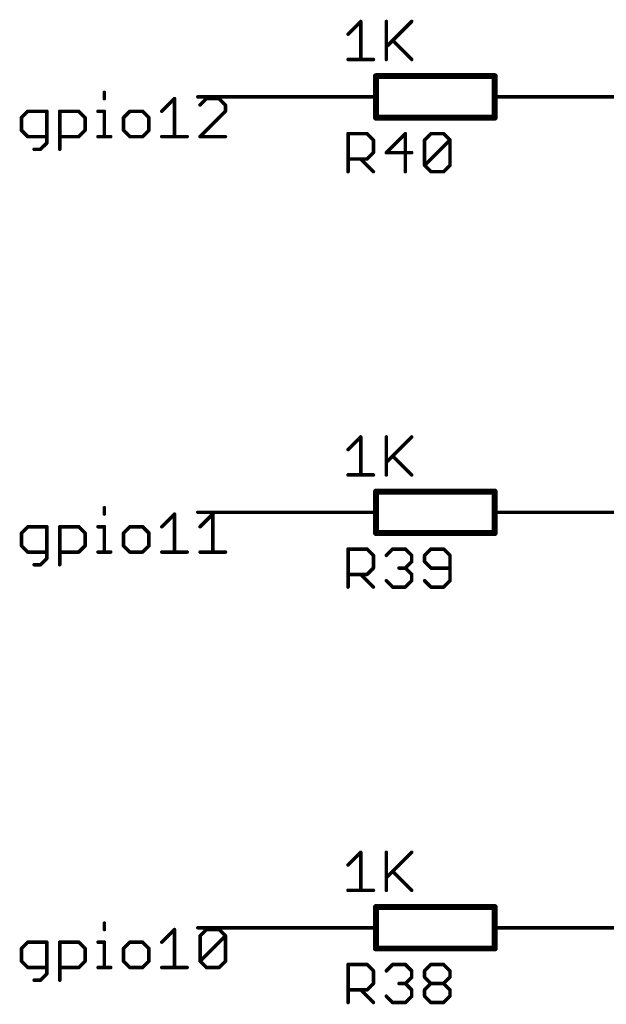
# Model space of a CAD drawing. Extents: x -61 to 240, y -139 to 283.
# Tile 56 of 77: x 15 to 40, y 159 to 201. Entities that reach past the tile are written whole.
import ezdxf

# ---------------------------------------------------------------- set-up
doc = ezdxf.new("R2010")
doc.units = 0
for name, color, linetype in [('91', 94, 'CONTINUOUS'), ('94', 14, 'CONTINUOUS'), ('95', 251, 'CONTINUOUS'), ('96', 251, 'CONTINUOUS')]:
    doc.layers.add(name, color=color, linetype=linetype)

msp = doc.modelspace()

# ---------------------------------------------------------------- linework, layer by layer
at = {"layer": '91', "const_width": 0.1524}
for points in [[(18.8617, 198.3164), (18.8617, 198.0452)], [(21.3191, 197.5029), (21.8614, 198.0452)], [(21.8614, 198.0452), (21.8614, 196.4182)], [(27.94, 198.12), (22.86, 198.12)], [(23.2274, 198.0452), (22.9563, 197.774)], [(23.7698, 198.0452), (23.2274, 198.0452)], [(24.0409, 197.774), (23.7698, 198.0452)], [(38.1, 198.12), (43.18, 198.12)], [(24.0409, 197.5029), (24.0409, 197.774)], [(15.5874, 197.5029), (15.3162, 197.2317)], [(15.3162, 197.2317), (15.3162, 196.6894)], [(16.4009, 197.5029), (15.5874, 197.5029)], [(16.4009, 196.147), (16.4009, 197.5029)], [(16.9534, 195.8759), (16.9534, 197.5029)], [(16.9534, 197.5029), (17.7669, 197.5029)], [(17.7669, 197.5029), (18.038, 197.2317)], [(18.038, 197.2317), (18.038, 196.6894)], [(18.5905, 197.5029), (18.8617, 197.5029)], [(18.8617, 197.5029), (18.8617, 196.4182)], [(19.9531, 197.5029), (19.682, 197.2317)], [(19.682, 197.2317), (19.682, 196.6894)], [(20.4954, 197.5029), (19.9531, 197.5029)], [(20.7666, 197.2317), (20.4954, 197.5029)], [(20.7666, 196.6894), (20.7666, 197.2317)], [(22.9563, 196.4182), (24.0409, 197.5029)], [(15.3162, 196.6894), (15.5874, 196.4182)], [(15.5874, 196.4182), (16.4009, 196.4182)], [(17.7669, 196.4182), (16.9534, 196.4182)], [(18.038, 196.6894), (17.7669, 196.4182)], [(18.5905, 196.4182), (19.1328, 196.4182)], [(19.682, 196.6894), (19.9531, 196.4182)], [(19.9531, 196.4182), (20.4954, 196.4182)], [(20.4954, 196.4182), (20.7666, 196.6894)], [(21.3191, 196.4182), (22.4038, 196.4182)], [(24.0409, 196.4182), (22.9563, 196.4182)], [(15.8585, 195.8759), (16.1297, 195.8759)], [(16.1297, 195.8759), (16.4009, 196.147)], [(18.8617, 180.5364), (18.8617, 180.2652)], [(27.94, 180.34), (22.86, 180.34)], [(38.1, 180.34), (43.18, 180.34)], [(21.3191, 179.7229), (21.8614, 180.2652)], [(21.8614, 180.2652), (21.8614, 178.6382)], [(22.9563, 179.7229), (23.4986, 180.2652)], [(23.4986, 180.2652), (23.4986, 178.6382)], [(15.5874, 179.7229), (15.3162, 179.4517)], [(15.3162, 179.4517), (15.3162, 178.9094)], [(16.4009, 179.7229), (15.5874, 179.7229)], [(16.4009, 178.367), (16.4009, 179.7229)], [(16.9534, 178.0959), (16.9534, 179.7229)], [(16.9534, 179.7229), (17.7669, 179.7229)], [(17.7669, 179.7229), (18.038, 179.4517)], [(18.038, 179.4517), (18.038, 178.9094)], [(18.5905, 179.7229), (18.8617, 179.7229)], [(18.8617, 179.7229), (18.8617, 178.6382)], [(19.9531, 179.7229), (19.682, 179.4517)], [(19.682, 179.4517), (19.682, 178.9094)], [(20.4954, 179.7229), (19.9531, 179.7229)], [(20.7666, 179.4517), (20.4954, 179.7229)], [(20.7666, 178.9094), (20.7666, 179.4517)], [(15.3162, 178.9094), (15.5874, 178.6382)], [(15.5874, 178.6382), (16.4009, 178.6382)], [(17.7669, 178.6382), (16.9534, 178.6382)], [(18.038, 178.9094), (17.7669, 178.6382)], [(18.5905, 178.6382), (19.1328, 178.6382)], [(19.682, 178.9094), (19.9531, 178.6382)], [(19.9531, 178.6382), (20.4954, 178.6382)], [(20.4954, 178.6382), (20.7666, 178.9094)], [(21.3191, 178.6382), (22.4038, 178.6382)], [(22.9563, 178.6382), (24.0409, 178.6382)], [(16.1297, 178.0959), (16.4009, 178.367)], [(15.8585, 178.0959), (16.1297, 178.0959)], [(18.8617, 162.7564), (18.8617, 162.4852)], [(21.3191, 161.9429), (21.8614, 162.4852)], [(21.8614, 162.4852), (21.8614, 160.8582)], [(27.94, 162.56), (22.86, 162.56)], [(22.9563, 162.214), (23.2274, 162.4852)], [(22.9563, 161.1294), (22.9563, 162.214)], [(22.9563, 161.1294), (24.0409, 162.214)], [(23.2274, 162.4852), (23.7698, 162.4852)], [(23.7698, 162.4852), (24.0409, 162.214)], [(24.0409, 162.214), (24.0409, 161.1294)], [(38.1, 162.56), (43.18, 162.56)], [(15.5874, 161.9429), (15.3162, 161.6717)], [(16.4009, 161.9429), (15.5874, 161.9429)], [(16.4009, 160.587), (16.4009, 161.9429)], [(16.9534, 160.3159), (16.9534, 161.9429)], [(16.9534, 161.9429), (17.7669, 161.9429)], [(17.7669, 161.9429), (18.038, 161.6717)], [(18.5905, 161.9429), (18.8617, 161.9429)], [(18.8617, 161.9429), (18.8617, 160.8582)], [(19.9531, 161.9429), (19.682, 161.6717)], [(20.4954, 161.9429), (19.9531, 161.9429)], [(20.7666, 161.6717), (20.4954, 161.9429)], [(15.3162, 161.6717), (15.3162, 161.1294)], [(18.038, 161.6717), (18.038, 161.1294)], [(19.682, 161.6717), (19.682, 161.1294)], [(20.7666, 161.1294), (20.7666, 161.6717)], [(15.3162, 161.1294), (15.5874, 160.8582)], [(18.038, 161.1294), (17.7669, 160.8582)], [(19.682, 161.1294), (19.9531, 160.8582)], [(20.4954, 160.8582), (20.7666, 161.1294)], [(23.2274, 160.8582), (22.9563, 161.1294)], [(24.0409, 161.1294), (23.7698, 160.8582)], [(15.5874, 160.8582), (16.4009, 160.8582)], [(16.1297, 160.3159), (16.4009, 160.587)], [(17.7669, 160.8582), (16.9534, 160.8582)], [(18.5905, 160.8582), (19.1328, 160.8582)], [(19.9531, 160.8582), (20.4954, 160.8582)], [(21.3191, 160.8582), (22.4038, 160.8582)], [(23.7698, 160.8582), (23.2274, 160.8582)], [(15.8585, 160.3159), (16.1297, 160.3159)]]:
    msp.add_lwpolyline(points, dxfattribs=at)
at = {"layer": '91', "const_width": 0.0762}
for points in [[(18.8998, 198.3164, 1), (18.8236, 198.3164)], [(18.8236, 198.0452, 1), (18.8998, 198.0452)], [(21.8995, 198.0452, 1), (21.8233, 198.0452)], [(21.8884, 198.0182, 1), (21.8345, 198.0721)], [(22.86, 198.1581, 1), (22.86, 198.0819)], [(23.2274, 198.0833, 1), (23.2274, 198.0071)], [(23.2544, 198.0182, 1), (23.2005, 198.0721)], [(23.7967, 198.0721, 1), (23.7428, 198.0182)], [(23.7698, 198.0071, 1), (23.7698, 198.0833)], [(27.94, 198.0819, 1), (27.94, 198.1581)], [(38.1, 198.1581, 1), (38.1, 198.0819)], [(22.9293, 197.801, 1), (22.9832, 197.7471)], [(24.079, 197.774, 1), (24.0028, 197.774)], [(24.014, 197.7471, 1), (24.0679, 197.801)], [(15.3543, 197.2317, 1), (15.2781, 197.2317)], [(15.2893, 197.2586, 1), (15.3431, 197.2048)], [(15.5874, 197.541, 1), (15.5874, 197.4648)], [(15.6143, 197.4759, 1), (15.5604, 197.5298)], [(16.439, 197.5029, 1), (16.3628, 197.5029)], [(16.4009, 197.4648, 1), (16.4009, 197.541)], [(16.9915, 197.5029, 1), (16.9153, 197.5029)], [(16.9534, 197.541, 1), (16.9534, 197.4648)], [(17.7938, 197.5298, 1), (17.7399, 197.4759)], [(17.7669, 197.4648, 1), (17.7669, 197.541)], [(18.0761, 197.2317, 1), (17.9999, 197.2317)], [(18.0111, 197.2048, 1), (18.065, 197.2586)], [(18.5905, 197.541, 1), (18.5905, 197.4648)], [(18.8998, 197.5029, 1), (18.8236, 197.5029)], [(18.8617, 197.4648, 1), (18.8617, 197.541)], [(19.7201, 197.2317, 1), (19.6439, 197.2317)], [(19.655, 197.2586, 1), (19.7089, 197.2048)], [(19.9531, 197.541, 1), (19.9531, 197.4648)], [(19.9801, 197.4759, 1), (19.9262, 197.5298)], [(20.5224, 197.5298, 1), (20.4685, 197.4759)], [(20.4954, 197.4648, 1), (20.4954, 197.541)], [(20.8047, 197.2317, 1), (20.7285, 197.2317)], [(20.7397, 197.2048, 1), (20.7936, 197.2586)], [(21.2922, 197.5298, 1), (21.346, 197.4759)], [(24.0028, 197.5029, 1), (24.079, 197.5029)], [(24.0679, 197.4759, 1), (24.014, 197.5298)], [(15.3431, 196.7163, 1), (15.2893, 196.6624)], [(15.2781, 196.6894, 1), (15.3543, 196.6894)], [(15.5874, 196.4563, 1), (15.5874, 196.3801)], [(15.5604, 196.3913, 1), (15.6143, 196.4451)], [(16.4009, 196.3801, 1), (16.4009, 196.4563)], [(16.9534, 196.4563, 1), (16.9534, 196.3801)], [(17.7399, 196.4451, 1), (17.7938, 196.3913)], [(17.7669, 196.3801, 1), (17.7669, 196.4563)], [(17.9999, 196.6894, 1), (18.0761, 196.6894)], [(18.065, 196.6624, 1), (18.0111, 196.7163)], [(18.5905, 196.4563, 1), (18.5905, 196.3801)], [(18.8236, 196.4182, 1), (18.8998, 196.4182)], [(19.1328, 196.3801, 1), (19.1328, 196.4563)], [(19.7089, 196.7163, 1), (19.655, 196.6624)], [(19.6439, 196.6894, 1), (19.7201, 196.6894)], [(19.9531, 196.4563, 1), (19.9531, 196.3801)], [(19.9262, 196.3913, 1), (19.9801, 196.4451)], [(20.4685, 196.4451, 1), (20.5224, 196.3913)], [(20.4954, 196.3801, 1), (20.4954, 196.4563)], [(20.7285, 196.6894, 1), (20.8047, 196.6894)], [(20.7935, 196.6624, 1), (20.7397, 196.7163)], [(21.3191, 196.4563, 1), (21.3191, 196.3801)], [(21.8233, 196.4182, 1), (21.8995, 196.4182)], [(22.4038, 196.3801, 1), (22.4038, 196.4563)], [(22.9563, 196.4563, 1), (22.9563, 196.3801)], [(22.9293, 196.4451, 1), (22.9832, 196.3913)], [(24.0409, 196.3801, 1), (24.0409, 196.4563)], [(15.8585, 195.914, 1), (15.8585, 195.8378)], [(16.1297, 195.8378, 1), (16.1297, 195.914)], [(16.3628, 196.147, 1), (16.439, 196.147)], [(16.4278, 196.1201, 1), (16.3739, 196.174)], [(16.1028, 195.9028, 1), (16.1566, 195.8489)], [(16.9153, 195.8759, 1), (16.9915, 195.8759)], [(18.8998, 180.5364, 1), (18.8236, 180.5364)], [(22.86, 180.3781, 1), (22.86, 180.3019)], [(27.94, 180.3019, 1), (27.94, 180.3781)], [(38.1, 180.3781, 1), (38.1, 180.3019)], [(18.8236, 180.2652, 1), (18.8998, 180.2652)], [(21.8995, 180.2652, 1), (21.8233, 180.2652)], [(21.8884, 180.2382, 1), (21.8345, 180.2921)], [(23.5367, 180.2652, 1), (23.4605, 180.2652)], [(23.5255, 180.2382, 1), (23.4716, 180.2921)], [(15.3543, 179.4517, 1), (15.2781, 179.4517)], [(15.2893, 179.4786, 1), (15.3431, 179.4248)], [(15.5874, 179.761, 1), (15.5874, 179.6848)], [(15.6143, 179.6959, 1), (15.5604, 179.7498)], [(16.439, 179.7229, 1), (16.3628, 179.7229)], [(16.4009, 179.6848, 1), (16.4009, 179.761)], [(16.9915, 179.7229, 1), (16.9153, 179.7229)], [(16.9534, 179.761, 1), (16.9534, 179.6848)], [(17.7938, 179.7498, 1), (17.7399, 179.6959)], [(17.7669, 179.6848, 1), (17.7669, 179.761)], [(18.0761, 179.4517, 1), (17.9999, 179.4517)], [(18.0111, 179.4248, 1), (18.065, 179.4786)], [(18.5905, 179.761, 1), (18.5905, 179.6848)], [(18.8998, 179.7229, 1), (18.8236, 179.7229)], [(18.8617, 179.6848, 1), (18.8617, 179.761)], [(19.7201, 179.4517, 1), (19.6439, 179.4517)], [(19.655, 179.4786, 1), (19.7089, 179.4248)], [(19.9531, 179.761, 1), (19.9531, 179.6848)], [(19.9801, 179.6959, 1), (19.9262, 179.7498)], [(20.5224, 179.7498, 1), (20.4685, 179.6959)], [(20.4954, 179.6848, 1), (20.4954, 179.761)], [(20.8047, 179.4517, 1), (20.7285, 179.4517)], [(20.7397, 179.4248, 1), (20.7936, 179.4786)], [(21.2922, 179.7498, 1), (21.346, 179.6959)], [(22.9293, 179.7498, 1), (22.9832, 179.6959)], [(15.3431, 178.9363, 1), (15.2893, 178.8824)], [(15.2781, 178.9094, 1), (15.3543, 178.9094)], [(15.5874, 178.6763, 1), (15.5874, 178.6001)], [(15.5604, 178.6113, 1), (15.6143, 178.6651)], [(16.4009, 178.6001, 1), (16.4009, 178.6763)], [(16.9534, 178.6763, 1), (16.9534, 178.6001)], [(17.7399, 178.6651, 1), (17.7938, 178.6113)], [(17.7669, 178.6001, 1), (17.7669, 178.6763)], [(17.9999, 178.9094, 1), (18.0761, 178.9094)], [(18.065, 178.8824, 1), (18.0111, 178.9363)], [(18.5905, 178.6763, 1), (18.5905, 178.6001)], [(18.8236, 178.6382, 1), (18.8998, 178.6382)], [(19.1328, 178.6001, 1), (19.1328, 178.6763)], [(19.7089, 178.9363, 1), (19.655, 178.8824)], [(19.6439, 178.9094, 1), (19.7201, 178.9094)], [(19.9531, 178.6763, 1), (19.9531, 178.6001)], [(19.9262, 178.6113, 1), (19.9801, 178.6651)], [(20.4685, 178.6651, 1), (20.5224, 178.6113)], [(20.4954, 178.6001, 1), (20.4954, 178.6763)], [(20.7285, 178.9094, 1), (20.8047, 178.9094)], [(20.7935, 178.8824, 1), (20.7397, 178.9363)], [(21.3191, 178.6763, 1), (21.3191, 178.6001)], [(21.8233, 178.6382, 1), (21.8995, 178.6382)], [(22.4038, 178.6001, 1), (22.4038, 178.6763)], [(22.9563, 178.6763, 1), (22.9563, 178.6001)], [(23.4605, 178.6382, 1), (23.5367, 178.6382)], [(24.0409, 178.6001, 1), (24.0409, 178.6763)], [(16.3628, 178.367, 1), (16.439, 178.367)], [(16.4278, 178.3401, 1), (16.3739, 178.394)], [(15.8585, 178.134, 1), (15.8585, 178.0578)], [(16.1028, 178.1228, 1), (16.1566, 178.0689)], [(16.1297, 178.0578, 1), (16.1297, 178.134)], [(16.9153, 178.0959, 1), (16.9915, 178.0959)], [(18.8998, 162.7564, 1), (18.8236, 162.7564)], [(18.8236, 162.4852, 1), (18.8998, 162.4852)], [(21.8995, 162.4852, 1), (21.8233, 162.4852)], [(21.8884, 162.4582, 1), (21.8345, 162.5121)], [(22.86, 162.5981, 1), (22.86, 162.5219)], [(22.9293, 162.241, 1), (22.9832, 162.1871)], [(22.9944, 162.214, 1), (22.9182, 162.214)], [(23.2274, 162.5233, 1), (23.2274, 162.4471)], [(23.2544, 162.4582, 1), (23.2005, 162.5121)], [(23.7967, 162.5121, 1), (23.7428, 162.4582)], [(23.7698, 162.4471, 1), (23.7698, 162.5233)], [(24.079, 162.214, 1), (24.0028, 162.214)], [(24.0679, 162.1871, 1), (24.014, 162.241)], [(24.014, 162.1871, 1), (24.0679, 162.241)], [(27.94, 162.5219, 1), (27.94, 162.5981)], [(38.1, 162.5981, 1), (38.1, 162.5219)], [(15.5874, 161.981, 1), (15.5874, 161.9048)], [(15.6143, 161.9159, 1), (15.5604, 161.9698)], [(16.439, 161.9429, 1), (16.3628, 161.9429)], [(16.4009, 161.9048, 1), (16.4009, 161.981)], [(16.9915, 161.9429, 1), (16.9153, 161.9429)], [(16.9534, 161.981, 1), (16.9534, 161.9048)], [(17.7938, 161.9698, 1), (17.7399, 161.9159)], [(17.7669, 161.9048, 1), (17.7669, 161.981)], [(18.5905, 161.981, 1), (18.5905, 161.9048)], [(18.8998, 161.9429, 1), (18.8236, 161.9429)], [(18.8617, 161.9048, 1), (18.8617, 161.981)], [(19.9531, 161.981, 1), (19.9531, 161.9048)], [(19.9801, 161.9159, 1), (19.9262, 161.9698)], [(20.5224, 161.9698, 1), (20.4685, 161.9159)], [(20.4954, 161.9048, 1), (20.4954, 161.981)], [(21.2922, 161.9698, 1), (21.346, 161.9159)], [(15.3543, 161.6717, 1), (15.2781, 161.6717)], [(15.2893, 161.6986, 1), (15.3431, 161.6448)], [(18.0761, 161.6717, 1), (17.9999, 161.6717)], [(18.0111, 161.6448, 1), (18.065, 161.6986)], [(19.7201, 161.6717, 1), (19.6439, 161.6717)], [(19.655, 161.6986, 1), (19.7089, 161.6448)], [(20.8047, 161.6717, 1), (20.7285, 161.6717)], [(20.7397, 161.6448, 1), (20.7936, 161.6986)], [(15.3431, 161.1563, 1), (15.2893, 161.1024)], [(15.2781, 161.1294, 1), (15.3543, 161.1294)], [(17.9999, 161.1294, 1), (18.0761, 161.1294)], [(18.065, 161.1024, 1), (18.0111, 161.1563)], [(19.7089, 161.1563, 1), (19.655, 161.1024)], [(19.6439, 161.1294, 1), (19.7201, 161.1294)], [(20.7285, 161.1294, 1), (20.8047, 161.1294)], [(20.7935, 161.1024, 1), (20.7397, 161.1563)], [(22.9832, 161.1563, 1), (22.9293, 161.1024)], [(22.9293, 161.1563, 1), (22.9832, 161.1024)], [(22.9182, 161.1294, 1), (22.9944, 161.1294)], [(24.0028, 161.1294, 1), (24.079, 161.1294)], [(24.0679, 161.1024, 1), (24.014, 161.1563)], [(15.5874, 160.8963, 1), (15.5874, 160.8201)], [(15.5604, 160.8313, 1), (15.6143, 160.8851)], [(16.3628, 160.587, 1), (16.439, 160.587)], [(16.4278, 160.5601, 1), (16.3739, 160.614)], [(16.4009, 160.8201, 1), (16.4009, 160.8963)], [(16.9534, 160.8963, 1), (16.9534, 160.8201)], [(17.7399, 160.8851, 1), (17.7938, 160.8313)], [(17.7669, 160.8201, 1), (17.7669, 160.8963)], [(18.5905, 160.8963, 1), (18.5905, 160.8201)], [(18.8236, 160.8582, 1), (18.8998, 160.8582)], [(19.1328, 160.8201, 1), (19.1328, 160.8963)], [(19.9531, 160.8963, 1), (19.9531, 160.8201)], [(19.9262, 160.8313, 1), (19.9801, 160.8851)], [(20.4685, 160.8851, 1), (20.5224, 160.8313)], [(20.4954, 160.8201, 1), (20.4954, 160.8963)], [(21.3191, 160.8963, 1), (21.3191, 160.8201)], [(21.8233, 160.8582, 1), (21.8995, 160.8582)], [(22.4038, 160.8201, 1), (22.4038, 160.8963)], [(23.2274, 160.8963, 1), (23.2274, 160.8201)], [(23.2005, 160.8313, 1), (23.2544, 160.8851)], [(23.7428, 160.8851, 1), (23.7967, 160.8313)], [(23.7698, 160.8201, 1), (23.7698, 160.8963)], [(15.8585, 160.354, 1), (15.8585, 160.2778)], [(16.1028, 160.3428, 1), (16.1566, 160.2889)], [(16.1297, 160.2778, 1), (16.1297, 160.354)], [(16.9153, 160.3159, 1), (16.9915, 160.3159)]]:
    msp.add_lwpolyline(points, format="xyb", dxfattribs=at)
at = {"layer": '94'}
for points, const_width in [([(30.48, 199.009), (35.56, 199.009)], 0.254), ([(30.48, 199.009), (30.48, 197.231)], 0.254), ([(35.56, 199.009), (35.56, 197.231)], 0.254), ([(27.94, 198.12), (30.48, 198.12)], 0.1524), ([(38.1, 198.12), (35.56, 198.12)], 0.1524), ([(35.56, 197.231), (30.48, 197.231)], 0.254), ([(30.48, 181.229), (35.56, 181.229)], 0.254), ([(30.48, 181.229), (30.48, 179.451)], 0.254), ([(35.56, 181.229), (35.56, 179.451)], 0.254), ([(27.94, 180.34), (30.48, 180.34)], 0.1524), ([(38.1, 180.34), (35.56, 180.34)], 0.1524), ([(35.56, 179.451), (30.48, 179.451)], 0.254), ([(30.48, 163.449), (35.56, 163.449)], 0.254), ([(30.48, 163.449), (30.48, 161.671)], 0.254), ([(35.56, 163.449), (35.56, 161.671)], 0.254), ([(27.94, 162.56), (30.48, 162.56)], 0.1524), ([(38.1, 162.56), (35.56, 162.56)], 0.1524), ([(35.56, 161.671), (30.48, 161.671)], 0.254)]:
    msp.add_lwpolyline(points, dxfattribs=dict(at, const_width=const_width))
for points, const_width in [([(30.48, 199.0725, 1), (30.48, 198.9455)], 0.127), ([(30.5435, 199.009, 1), (30.4165, 199.009)], 0.127), ([(35.6235, 199.009, 1), (35.4965, 199.009)], 0.127), ([(35.56, 198.9455, 1), (35.56, 199.0725)], 0.127), ([(27.94, 198.1581, 1), (27.94, 198.0819)], 0.0762), ([(30.48, 198.0819, 1), (30.48, 198.1581)], 0.0762), ([(35.56, 198.1581, 1), (35.56, 198.0819)], 0.0762), ([(38.1, 198.0819, 1), (38.1, 198.1581)], 0.0762), ([(30.48, 197.2945, 1), (30.48, 197.1675)], 0.127), ([(30.4165, 197.231, 1), (30.5435, 197.231)], 0.127), ([(35.4965, 197.231, 1), (35.6235, 197.231)], 0.127), ([(35.56, 197.1675, 1), (35.56, 197.2945)], 0.127), ([(30.48, 181.2925, 1), (30.48, 181.1655)], 0.127), ([(30.5435, 181.229, 1), (30.4165, 181.229)], 0.127), ([(35.6235, 181.229, 1), (35.4965, 181.229)], 0.127), ([(35.56, 181.1655, 1), (35.56, 181.2925)], 0.127), ([(27.94, 180.3781, 1), (27.94, 180.3019)], 0.0762), ([(30.48, 180.3019, 1), (30.48, 180.3781)], 0.0762), ([(35.56, 180.3781, 1), (35.56, 180.3019)], 0.0762), ([(38.1, 180.3019, 1), (38.1, 180.3781)], 0.0762), ([(30.48, 179.5145, 1), (30.48, 179.3875)], 0.127), ([(35.56, 179.3875, 1), (35.56, 179.5145)], 0.127), ([(30.4165, 179.451, 1), (30.5435, 179.451)], 0.127), ([(35.4965, 179.451, 1), (35.6235, 179.451)], 0.127), ([(30.48, 163.5125, 1), (30.48, 163.3855)], 0.127), ([(30.5435, 163.449, 1), (30.4165, 163.449)], 0.127), ([(35.6235, 163.449, 1), (35.4965, 163.449)], 0.127), ([(35.56, 163.3855, 1), (35.56, 163.5125)], 0.127), ([(27.94, 162.5981, 1), (27.94, 162.5219)], 0.0762), ([(30.48, 162.5219, 1), (30.48, 162.5981)], 0.0762), ([(35.56, 162.5981, 1), (35.56, 162.5219)], 0.0762), ([(38.1, 162.5219, 1), (38.1, 162.5981)], 0.0762), ([(30.48, 161.7345, 1), (30.48, 161.6075)], 0.127), ([(30.4165, 161.671, 1), (30.5435, 161.671)], 0.127), ([(35.4965, 161.671, 1), (35.6235, 161.671)], 0.127), ([(35.56, 161.6075, 1), (35.56, 161.7345)], 0.127)]:
    msp.add_lwpolyline(points, format="xyb", dxfattribs=dict(at, const_width=const_width))
at = {"layer": '95', "const_width": 0.1524}
for points in [[(29.2862, 194.9196), (29.2862, 196.5466)], [(29.2862, 196.5466), (30.0997, 196.5466)], [(30.0997, 196.5466), (30.3709, 196.2754)], [(31.7369, 196.5466), (30.9234, 195.7331)], [(31.7369, 194.9196), (31.7369, 196.5466)], [(32.5605, 196.2754), (32.8317, 196.5466)], [(32.8317, 196.5466), (33.374, 196.5466)], [(33.374, 196.5466), (33.6452, 196.2754)], [(30.3709, 196.2754), (30.3709, 195.7331)], [(32.5605, 195.1908), (32.5605, 196.2754)], [(32.5605, 195.1908), (33.6452, 196.2754)], [(33.6452, 196.2754), (33.6452, 195.1908)], [(30.0997, 195.4619), (29.2862, 195.4619)], [(29.8285, 195.4619), (30.3709, 194.9196)], [(30.3709, 195.7331), (30.0997, 195.4619)], [(30.9234, 195.7331), (32.008, 195.7331)], [(32.8317, 194.9196), (32.5605, 195.1908)], [(33.6452, 195.1908), (33.374, 194.9196)], [(33.374, 194.9196), (32.8317, 194.9196)], [(29.2862, 177.1396), (29.2862, 178.7666)], [(29.2862, 178.7666), (30.0997, 178.7666)], [(30.0997, 178.7666), (30.3709, 178.4954)], [(30.9234, 178.4954), (31.1945, 178.7666)], [(31.1945, 178.7666), (31.7369, 178.7666)], [(31.7369, 178.7666), (32.008, 178.4954)], [(32.8317, 178.7666), (32.5605, 178.4954)], [(33.374, 178.7666), (32.8317, 178.7666)], [(33.6452, 178.4954), (33.374, 178.7666)], [(30.3709, 178.4954), (30.3709, 177.9531)], [(32.008, 178.2243), (31.7369, 177.9531)], [(32.008, 178.4954), (32.008, 178.2243)], [(32.5605, 178.4954), (32.5605, 178.2243)], [(32.5605, 178.2243), (32.8317, 177.9531)], [(33.6452, 177.4108), (33.6452, 178.4954)], [(30.3709, 177.9531), (30.0997, 177.6819)], [(31.7369, 177.9531), (31.4657, 177.9531)], [(31.7369, 177.9531), (32.008, 177.6819)], [(32.8317, 177.9531), (33.6452, 177.9531)], [(30.0997, 177.6819), (29.2862, 177.6819)], [(29.8285, 177.6819), (30.3709, 177.1396)], [(31.1945, 177.1396), (30.9234, 177.4108)], [(32.008, 177.4108), (31.7369, 177.1396)], [(32.008, 177.6819), (32.008, 177.4108)], [(32.5605, 177.4108), (32.8317, 177.1396)], [(33.374, 177.1396), (33.6452, 177.4108)], [(31.7369, 177.1396), (31.1945, 177.1396)], [(32.8317, 177.1396), (33.374, 177.1396)], [(29.2862, 159.3596), (29.2862, 160.9866)], [(29.2862, 160.9866), (30.0997, 160.9866)], [(30.0997, 160.9866), (30.3709, 160.7154)], [(30.9234, 160.7154), (31.1945, 160.9866)], [(31.1945, 160.9866), (31.7369, 160.9866)], [(31.7369, 160.9866), (32.008, 160.7154)], [(32.5605, 160.7154), (32.8317, 160.9866)], [(32.8317, 160.9866), (33.374, 160.9866)], [(33.374, 160.9866), (33.6452, 160.7154)], [(30.3709, 160.7154), (30.3709, 160.1731)], [(32.008, 160.7154), (32.008, 160.4443)], [(32.5605, 160.4443), (32.5605, 160.7154)], [(33.6452, 160.7154), (33.6452, 160.4443)], [(30.3709, 160.1731), (30.0997, 159.9019)], [(31.7369, 160.1731), (31.4657, 160.1731)], [(32.008, 160.4443), (31.7369, 160.1731)], [(31.7369, 160.1731), (32.008, 159.9019)], [(32.8317, 160.1731), (32.5605, 160.4443)], [(32.5605, 159.9019), (32.8317, 160.1731)], [(32.8317, 160.1731), (33.374, 160.1731)], [(33.6452, 160.4443), (33.374, 160.1731)], [(33.374, 160.1731), (33.6452, 159.9019)], [(30.0997, 159.9019), (29.2862, 159.9019)], [(29.8285, 159.9019), (30.3709, 159.3596)], [(32.008, 159.9019), (32.008, 159.6308)], [(32.5605, 159.6308), (32.5605, 159.9019)], [(33.6452, 159.9019), (33.6452, 159.6308)], [(31.1945, 159.3596), (30.9234, 159.6308)], [(31.7369, 159.3596), (31.1945, 159.3596)], [(32.008, 159.6308), (31.7369, 159.3596)], [(32.8317, 159.3596), (32.5605, 159.6308)], [(33.374, 159.3596), (32.8317, 159.3596)], [(33.6452, 159.6308), (33.374, 159.3596)]]:
    msp.add_lwpolyline(points, dxfattribs=at)
at = {"layer": '95', "const_width": 0.0762}
for points in [[(29.3243, 196.5466, 1), (29.2481, 196.5466)], [(29.2862, 196.5847, 1), (29.2862, 196.5085)], [(30.1266, 196.5735, 1), (30.0728, 196.5196)], [(30.0997, 196.5085, 1), (30.0997, 196.5847)], [(31.775, 196.5466, 1), (31.6988, 196.5466)], [(31.7638, 196.5196, 1), (31.7099, 196.5735)], [(32.8317, 196.5847, 1), (32.8317, 196.5085)], [(32.8586, 196.5196, 1), (32.8047, 196.5735)], [(33.4009, 196.5735, 1), (33.3471, 196.5196)], [(33.374, 196.5085, 1), (33.374, 196.5847)], [(30.409, 196.2754, 1), (30.3328, 196.2754)], [(30.3439, 196.2485, 1), (30.3978, 196.3024)], [(32.5986, 196.2754, 1), (32.5224, 196.2754)], [(32.5336, 196.3024, 1), (32.5875, 196.2485)], [(33.6833, 196.2754, 1), (33.6071, 196.2754)], [(33.6721, 196.2485, 1), (33.6182, 196.3024)], [(33.6182, 196.2485, 1), (33.6721, 196.3024)], [(29.2862, 195.5, 1), (29.2862, 195.4238)], [(29.8555, 195.4889, 1), (29.8016, 195.435)], [(30.0997, 195.4238, 1), (30.0997, 195.5)], [(30.3328, 195.7331, 1), (30.409, 195.7331)], [(30.3978, 195.7062, 1), (30.3439, 195.76)], [(30.9234, 195.7712, 1), (30.9234, 195.695)], [(30.8964, 195.76, 1), (30.9503, 195.7062)], [(32.008, 195.695, 1), (32.008, 195.7712)], [(30.0728, 195.4889, 1), (30.1266, 195.435)], [(32.5875, 195.2177, 1), (32.5336, 195.1638)], [(32.5336, 195.2177, 1), (32.5875, 195.1638)], [(32.5224, 195.1908, 1), (32.5986, 195.1908)], [(33.6071, 195.1908, 1), (33.6833, 195.1908)], [(33.6721, 195.1638, 1), (33.6182, 195.2177)], [(29.2481, 194.9196, 1), (29.3243, 194.9196)], [(30.3439, 194.8927, 1), (30.3978, 194.9465)], [(31.6988, 194.9196, 1), (31.775, 194.9196)], [(32.8317, 194.9577, 1), (32.8317, 194.8815)], [(32.8047, 194.8927, 1), (32.8586, 194.9465)], [(33.3471, 194.9465, 1), (33.4009, 194.8927)], [(33.374, 194.8815, 1), (33.374, 194.9577)], [(29.3243, 178.7666, 1), (29.2481, 178.7666)], [(29.2862, 178.8047, 1), (29.2862, 178.7285)], [(30.1266, 178.7935, 1), (30.0728, 178.7396)], [(30.0997, 178.7285, 1), (30.0997, 178.8047)], [(31.1945, 178.8047, 1), (31.1945, 178.7285)], [(31.2215, 178.7396, 1), (31.1676, 178.7935)], [(31.7638, 178.7935, 1), (31.7099, 178.7396)], [(31.7369, 178.7285, 1), (31.7369, 178.8047)], [(32.8317, 178.8047, 1), (32.8317, 178.7285)], [(32.8586, 178.7396, 1), (32.8047, 178.7935)], [(33.4009, 178.7935, 1), (33.3471, 178.7396)], [(33.374, 178.7285, 1), (33.374, 178.8047)], [(30.409, 178.4954, 1), (30.3328, 178.4954)], [(30.3439, 178.4685, 1), (30.3978, 178.5224)], [(30.8964, 178.5224, 1), (30.9503, 178.4685)], [(32.0461, 178.4954, 1), (31.9699, 178.4954)], [(31.9699, 178.2243, 1), (32.0461, 178.2243)], [(31.9811, 178.4685, 1), (32.035, 178.5224)], [(32.035, 178.1973, 1), (31.9811, 178.2512)], [(32.5986, 178.4954, 1), (32.5224, 178.4954)], [(32.5336, 178.5224, 1), (32.5875, 178.4685)], [(32.5875, 178.2512, 1), (32.5336, 178.1973)], [(32.5224, 178.2243, 1), (32.5986, 178.2243)], [(33.6833, 178.4954, 1), (33.6071, 178.4954)], [(33.6182, 178.4685, 1), (33.6721, 178.5224)], [(30.3328, 177.9531, 1), (30.409, 177.9531)], [(30.3978, 177.9262, 1), (30.3439, 177.98)], [(31.4657, 177.9912, 1), (31.4657, 177.915)], [(31.7638, 177.98, 1), (31.7099, 177.9262)], [(31.7099, 177.98, 1), (31.7638, 177.9262)], [(31.7369, 177.915, 1), (31.7369, 177.9912)], [(32.8317, 177.9912, 1), (32.8317, 177.915)], [(32.8047, 177.9262, 1), (32.8586, 177.98)], [(33.6452, 177.915, 1), (33.6452, 177.9912)], [(29.2862, 177.72, 1), (29.2862, 177.6438)], [(29.8555, 177.7089, 1), (29.8016, 177.655)], [(30.0728, 177.7089, 1), (30.1266, 177.655)], [(30.0997, 177.6438, 1), (30.0997, 177.72)], [(30.9503, 177.4377, 1), (30.8964, 177.3838)], [(32.0461, 177.6819, 1), (31.9699, 177.6819)], [(31.9699, 177.4108, 1), (32.0461, 177.4108)], [(31.9811, 177.655, 1), (32.035, 177.7089)], [(32.035, 177.3838, 1), (31.9811, 177.4377)], [(32.5875, 177.4377, 1), (32.5336, 177.3838)], [(33.6071, 177.4108, 1), (33.6833, 177.4108)], [(33.6721, 177.3838, 1), (33.6182, 177.4377)], [(29.2481, 177.1396, 1), (29.3243, 177.1396)], [(30.3439, 177.1127, 1), (30.3978, 177.1665)], [(31.1945, 177.1777, 1), (31.1945, 177.1015)], [(31.1676, 177.1127, 1), (31.2215, 177.1665)], [(31.7099, 177.1665, 1), (31.7638, 177.1127)], [(31.7369, 177.1015, 1), (31.7369, 177.1777)], [(32.8317, 177.1777, 1), (32.8317, 177.1015)], [(32.8047, 177.1127, 1), (32.8586, 177.1665)], [(33.3471, 177.1665, 1), (33.4009, 177.1127)], [(33.374, 177.1015, 1), (33.374, 177.1777)], [(29.3243, 160.9866, 1), (29.2481, 160.9866)], [(29.2862, 161.0247, 1), (29.2862, 160.9485)], [(30.1266, 161.0135, 1), (30.0728, 160.9596)], [(30.0997, 160.9485, 1), (30.0997, 161.0247)], [(31.1945, 161.0247, 1), (31.1945, 160.9485)], [(31.2215, 160.9596, 1), (31.1676, 161.0135)], [(31.7638, 161.0135, 1), (31.7099, 160.9596)], [(31.7369, 160.9485, 1), (31.7369, 161.0247)], [(32.8317, 161.0247, 1), (32.8317, 160.9485)], [(32.8586, 160.9596, 1), (32.8047, 161.0135)], [(33.4009, 161.0135, 1), (33.3471, 160.9596)], [(33.374, 160.9485, 1), (33.374, 161.0247)], [(30.409, 160.7154, 1), (30.3328, 160.7154)], [(30.3439, 160.6885, 1), (30.3978, 160.7424)], [(30.8964, 160.7424, 1), (30.9503, 160.6885)], [(32.0461, 160.7154, 1), (31.9699, 160.7154)], [(31.9811, 160.6885, 1), (32.035, 160.7424)], [(32.5986, 160.7154, 1), (32.5224, 160.7154)], [(32.5336, 160.7424, 1), (32.5875, 160.6885)], [(33.6833, 160.7154, 1), (33.6071, 160.7154)], [(33.6182, 160.6885, 1), (33.6721, 160.7424)], [(30.3328, 160.1731, 1), (30.409, 160.1731)], [(30.3978, 160.1462, 1), (30.3439, 160.2)], [(31.4657, 160.2112, 1), (31.4657, 160.135)], [(31.7638, 160.2, 1), (31.7099, 160.1462)], [(31.7099, 160.2, 1), (31.7638, 160.1462)], [(31.7369, 160.135, 1), (31.7369, 160.2112)], [(31.9699, 160.4443, 1), (32.0461, 160.4443)], [(32.035, 160.4173, 1), (31.9811, 160.4712)], [(32.5875, 160.4712, 1), (32.5336, 160.4173)], [(32.5224, 160.4443, 1), (32.5986, 160.4443)], [(32.8317, 160.2112, 1), (32.8317, 160.135)], [(32.8586, 160.1462, 1), (32.8047, 160.2)], [(32.8047, 160.1462, 1), (32.8586, 160.2)], [(33.4009, 160.2, 1), (33.3471, 160.1462)], [(33.3471, 160.2, 1), (33.4009, 160.1462)], [(33.374, 160.135, 1), (33.374, 160.2112)], [(33.6071, 160.4443, 1), (33.6833, 160.4443)], [(33.6721, 160.4173, 1), (33.6182, 160.4712)], [(29.2862, 159.94, 1), (29.2862, 159.8638)], [(29.8555, 159.9289, 1), (29.8016, 159.875)], [(30.0728, 159.9289, 1), (30.1266, 159.875)], [(30.0997, 159.8638, 1), (30.0997, 159.94)], [(32.0461, 159.9019, 1), (31.9699, 159.9019)], [(31.9811, 159.875, 1), (32.035, 159.9289)], [(32.5986, 159.9019, 1), (32.5224, 159.9019)], [(32.5336, 159.9289, 1), (32.5875, 159.875)], [(33.6833, 159.9019, 1), (33.6071, 159.9019)], [(33.6182, 159.875, 1), (33.6721, 159.9289)], [(29.2481, 159.3596, 1), (29.3243, 159.3596)], [(30.3439, 159.3327, 1), (30.3978, 159.3865)], [(30.9503, 159.6577, 1), (30.8964, 159.6038)], [(31.1945, 159.3977, 1), (31.1945, 159.3215)], [(31.1676, 159.3327, 1), (31.2215, 159.3865)], [(31.7099, 159.3865, 1), (31.7638, 159.3327)], [(31.7369, 159.3215, 1), (31.7369, 159.3977)], [(31.9699, 159.6308, 1), (32.0461, 159.6308)], [(32.035, 159.6038, 1), (31.9811, 159.6577)], [(32.5875, 159.6577, 1), (32.5336, 159.6038)], [(32.5224, 159.6308, 1), (32.5986, 159.6308)], [(32.8317, 159.3977, 1), (32.8317, 159.3215)], [(32.8047, 159.3327, 1), (32.8586, 159.3865)], [(33.3471, 159.3865, 1), (33.4009, 159.3327)], [(33.374, 159.3215, 1), (33.374, 159.3977)], [(33.6071, 159.6308, 1), (33.6833, 159.6308)], [(33.6721, 159.6038, 1), (33.6182, 159.6577)]]:
    msp.add_lwpolyline(points, format="xyb", dxfattribs=at)
at = {"layer": '96', "const_width": 0.1524}
for points in [[(29.2862, 200.8049), (29.8285, 201.3472)], [(29.8285, 201.3472), (29.8285, 199.7202)], [(30.9234, 201.3472), (30.9234, 199.7202)], [(30.9234, 200.2625), (32.008, 201.3472)], [(31.1945, 200.5337), (32.008, 199.7202)], [(29.2862, 199.7202), (30.3709, 199.7202)], [(29.2862, 183.0249), (29.8285, 183.5672)], [(29.8285, 183.5672), (29.8285, 181.9402)], [(30.9234, 183.5672), (30.9234, 181.9402)], [(30.9234, 182.4825), (32.008, 183.5672)], [(31.1945, 182.7537), (32.008, 181.9402)], [(29.2862, 181.9402), (30.3709, 181.9402)], [(29.2862, 165.2449), (29.8285, 165.7872)], [(29.8285, 165.7872), (29.8285, 164.1602)], [(30.9234, 165.7872), (30.9234, 164.1602)], [(30.9234, 164.7025), (32.008, 165.7872)], [(31.1945, 164.9737), (32.008, 164.1602)], [(29.2862, 164.1602), (30.3709, 164.1602)]]:
    msp.add_lwpolyline(points, dxfattribs=at)
at = {"layer": '96', "const_width": 0.0762}
for points in [[(29.8666, 201.3472, 1), (29.7904, 201.3472)], [(29.8555, 201.3202, 1), (29.8016, 201.3741)], [(30.9615, 201.3472, 1), (30.8853, 201.3472)], [(32.035, 201.3202, 1), (31.9811, 201.3741)], [(29.2593, 200.8318, 1), (29.3131, 200.7779)], [(31.2215, 200.5606, 1), (31.1676, 200.5068)], [(30.8964, 200.2895, 1), (30.9503, 200.2356)], [(29.2862, 199.7583, 1), (29.2862, 199.6821)], [(29.7904, 199.7202, 1), (29.8666, 199.7202)], [(30.3709, 199.6821, 1), (30.3709, 199.7583)], [(30.8853, 199.7202, 1), (30.9615, 199.7202)], [(31.9811, 199.6933, 1), (32.035, 199.7471)], [(29.8666, 183.5672, 1), (29.7904, 183.5672)], [(29.8555, 183.5402, 1), (29.8016, 183.5941)], [(30.9615, 183.5672, 1), (30.8853, 183.5672)], [(32.035, 183.5402, 1), (31.9811, 183.5941)], [(29.2593, 183.0518, 1), (29.3131, 182.9979)], [(30.8964, 182.5095, 1), (30.9503, 182.4556)], [(31.2215, 182.7806, 1), (31.1676, 182.7268)], [(29.2862, 181.9783, 1), (29.2862, 181.9021)], [(29.7904, 181.9402, 1), (29.8666, 181.9402)], [(30.3709, 181.9021, 1), (30.3709, 181.9783)], [(30.8853, 181.9402, 1), (30.9615, 181.9402)], [(31.9811, 181.9133, 1), (32.035, 181.9671)], [(29.8666, 165.7872, 1), (29.7904, 165.7872)], [(29.8555, 165.7602, 1), (29.8016, 165.8141)], [(30.9615, 165.7872, 1), (30.8853, 165.7872)], [(32.035, 165.7602, 1), (31.9811, 165.8141)], [(29.2593, 165.2718, 1), (29.3131, 165.2179)], [(30.8964, 164.7295, 1), (30.9503, 164.6756)], [(31.2215, 165.0006, 1), (31.1676, 164.9468)], [(29.2862, 164.1983, 1), (29.2862, 164.1221)], [(29.7904, 164.1602, 1), (29.8666, 164.1602)], [(30.3709, 164.1221, 1), (30.3709, 164.1983)], [(30.8853, 164.1602, 1), (30.9615, 164.1602)], [(31.9811, 164.1333, 1), (32.035, 164.1871)]]:
    msp.add_lwpolyline(points, format="xyb", dxfattribs=at)

doc.saveas('drawing.dxf')
